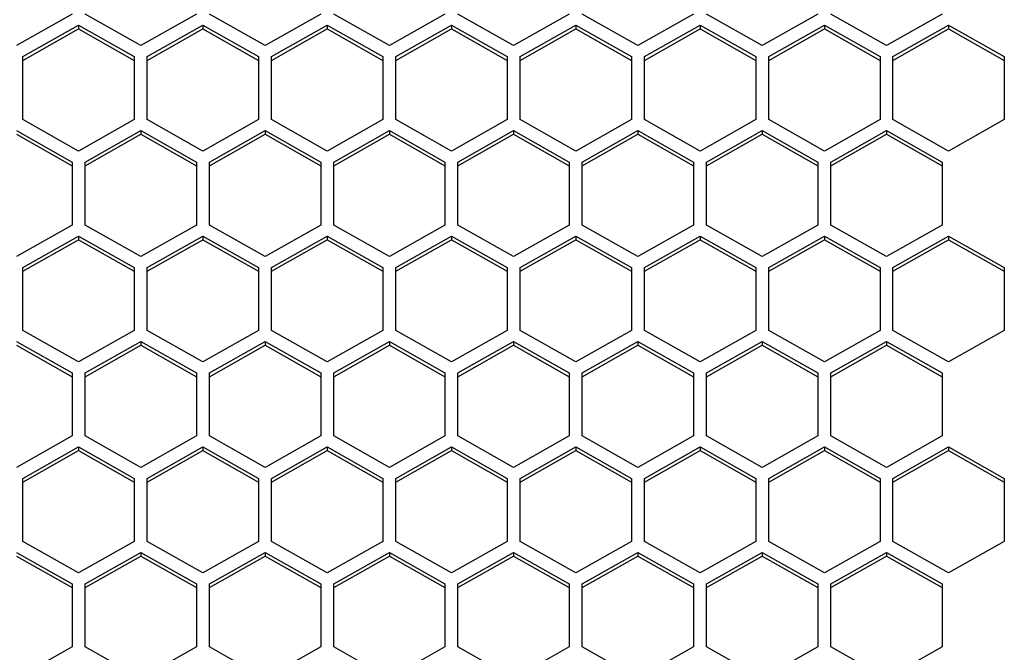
# Model space of a CAD drawing. Header units: millimetres. Extents: x -4202 to 34589, y -2795 to 14011.
# Tile 104 of 118: x -3360.65 to -3355.08, y 3227.31 to 3230.89. Entities that reach past the tile are written whole.
import ezdxf

# ---------------------------------------------------------------- set-up
doc = ezdxf.new("R2010")
doc.units = ezdxf.units.MM

msp = doc.modelspace()

# ---------------------------------------------------------------- linework, layer by layer
at = {"color": 7, "linetype": 'Continuous'}
for p, q in [((-3360.3518, 3230.9186), (-3360.6668, 3230.7404)), ((-3359.9633, 3230.7404), (-3360.2783, 3230.9186)), ((-3359.6483, 3230.9186), (-3359.9633, 3230.7404)), ((-3359.2598, 3230.7404), (-3359.5748, 3230.9186)), ((-3358.9448, 3230.9186), (-3359.2598, 3230.7404)), ((-3358.5563, 3230.7404), (-3358.8713, 3230.9186)), ((-3358.2413, 3230.9186), (-3358.5563, 3230.7404)), ((-3357.8528, 3230.7404), (-3358.1678, 3230.9186)), ((-3357.5378, 3230.9186), (-3357.8528, 3230.7404)), ((-3357.1493, 3230.7404), (-3357.4643, 3230.9186)), ((-3356.8343, 3230.9186), (-3357.1493, 3230.7404)), ((-3356.4458, 3230.7404), (-3356.7608, 3230.9186)), ((-3356.1308, 3230.9186), (-3356.4458, 3230.7404)), ((-3355.7423, 3230.7404), (-3356.0573, 3230.9186)), ((-3355.4273, 3230.9186), (-3355.7423, 3230.7404)), ((-3360.6301, 3230.6781), (-3360.3151, 3230.8563)), ((-3360.6301, 3230.6571), (-3360.3151, 3230.8353)), ((-3360.3151, 3230.8563), (-3360.3151, 3230.8353)), ((-3360.3151, 3230.8563), (-3360.0001, 3230.6781)), ((-3360.3151, 3230.8353), (-3360.0001, 3230.6571)), ((-3359.9266, 3230.6781), (-3359.6116, 3230.8563)), ((-3359.9266, 3230.6571), (-3359.6116, 3230.8353)), ((-3359.6116, 3230.8563), (-3359.6116, 3230.8353)), ((-3359.6116, 3230.8563), (-3359.2966, 3230.6781)), ((-3359.6116, 3230.8353), (-3359.2966, 3230.6571)), ((-3359.2231, 3230.6781), (-3358.9081, 3230.8563)), ((-3359.2231, 3230.6571), (-3358.9081, 3230.8353)), ((-3358.9081, 3230.8563), (-3358.9081, 3230.8353)), ((-3358.9081, 3230.8563), (-3358.5931, 3230.6781)), ((-3358.9081, 3230.8353), (-3358.5931, 3230.6571)), ((-3358.5196, 3230.6781), (-3358.2046, 3230.8563)), ((-3358.5196, 3230.6571), (-3358.2046, 3230.8353)), ((-3358.2046, 3230.8563), (-3358.2046, 3230.8353)), ((-3358.2046, 3230.8563), (-3357.8896, 3230.6781)), ((-3358.2046, 3230.8353), (-3357.8896, 3230.6571)), ((-3357.8161, 3230.6781), (-3357.5011, 3230.8563)), ((-3357.8161, 3230.6571), (-3357.5011, 3230.8353)), ((-3357.5011, 3230.8563), (-3357.5011, 3230.8353)), ((-3357.5011, 3230.8563), (-3357.1861, 3230.6781)), ((-3357.5011, 3230.8353), (-3357.1861, 3230.6571)), ((-3357.1126, 3230.6781), (-3356.7976, 3230.8563)), ((-3357.1126, 3230.6571), (-3356.7976, 3230.8353)), ((-3356.7976, 3230.8563), (-3356.7976, 3230.8353)), ((-3356.7976, 3230.8563), (-3356.4826, 3230.6781)), ((-3356.7976, 3230.8353), (-3356.4826, 3230.6571)), ((-3356.4091, 3230.6781), (-3356.0941, 3230.8563)), ((-3356.4091, 3230.6571), (-3356.0941, 3230.8353)), ((-3356.0941, 3230.8563), (-3356.0941, 3230.8353)), ((-3356.0941, 3230.8563), (-3355.7791, 3230.6781)), ((-3356.0941, 3230.8353), (-3355.7791, 3230.6571)), ((-3355.7056, 3230.6781), (-3355.3906, 3230.8563)), ((-3355.7056, 3230.6571), (-3355.3906, 3230.8353)), ((-3355.3906, 3230.8563), (-3355.3906, 3230.8353)), ((-3355.3906, 3230.8563), (-3355.0756, 3230.6781)), ((-3355.3906, 3230.8353), (-3355.0756, 3230.6571)), ((-3360.6301, 3230.3216), (-3360.6301, 3230.6781)), ((-3360.0001, 3230.6781), (-3360.0001, 3230.3216)), ((-3359.9266, 3230.3216), (-3359.9266, 3230.6781)), ((-3359.2966, 3230.6781), (-3359.2966, 3230.3216)), ((-3359.2231, 3230.3216), (-3359.2231, 3230.6781)), ((-3358.5931, 3230.6781), (-3358.5931, 3230.3216)), ((-3358.5196, 3230.3216), (-3358.5196, 3230.6781)), ((-3357.8896, 3230.6781), (-3357.8896, 3230.3216)), ((-3357.8161, 3230.3216), (-3357.8161, 3230.6781)), ((-3357.1861, 3230.6781), (-3357.1861, 3230.3216)), ((-3357.1126, 3230.3216), (-3357.1126, 3230.6781)), ((-3356.4826, 3230.6781), (-3356.4826, 3230.3216)), ((-3356.4091, 3230.3216), (-3356.4091, 3230.6781)), ((-3355.7791, 3230.6781), (-3355.7791, 3230.3216)), ((-3355.7056, 3230.3216), (-3355.7056, 3230.6781)), ((-3355.0756, 3230.6781), (-3355.0756, 3230.3216)), ((-3360.3151, 3230.1434), (-3360.6301, 3230.3216)), ((-3360.0001, 3230.3216), (-3360.3151, 3230.1434)), ((-3359.6116, 3230.1434), (-3359.9266, 3230.3216)), ((-3359.2966, 3230.3216), (-3359.6116, 3230.1434)), ((-3358.9081, 3230.1434), (-3359.2231, 3230.3216)), ((-3358.5931, 3230.3216), (-3358.9081, 3230.1434)), ((-3358.2046, 3230.1434), (-3358.5196, 3230.3216)), ((-3357.8896, 3230.3216), (-3358.2046, 3230.1434)), ((-3357.5011, 3230.1434), (-3357.8161, 3230.3216)), ((-3357.1861, 3230.3216), (-3357.5011, 3230.1434)), ((-3356.7976, 3230.1434), (-3357.1126, 3230.3216)), ((-3356.4826, 3230.3216), (-3356.7976, 3230.1434)), ((-3356.0941, 3230.1434), (-3356.4091, 3230.3216)), ((-3355.7791, 3230.3216), (-3356.0941, 3230.1434)), ((-3355.3906, 3230.1434), (-3355.7056, 3230.3216)), ((-3355.0756, 3230.3216), (-3355.3906, 3230.1434)), ((-3360.6668, 3230.2592), (-3360.3518, 3230.081)), ((-3360.6668, 3230.2383), (-3360.3518, 3230.0601)), ((-3360.2783, 3230.081), (-3359.9633, 3230.2592)), ((-3360.2783, 3230.0601), (-3359.9633, 3230.2383)), ((-3359.9633, 3230.2592), (-3359.9633, 3230.2383)), ((-3359.9633, 3230.2592), (-3359.6483, 3230.081)), ((-3359.9633, 3230.2383), (-3359.6483, 3230.0601)), ((-3359.5748, 3230.081), (-3359.2598, 3230.2592)), ((-3359.5748, 3230.0601), (-3359.2598, 3230.2383)), ((-3359.2598, 3230.2592), (-3359.2598, 3230.2383)), ((-3359.2598, 3230.2592), (-3358.9448, 3230.081)), ((-3359.2598, 3230.2383), (-3358.9448, 3230.0601)), ((-3358.8713, 3230.081), (-3358.5563, 3230.2592)), ((-3358.8713, 3230.0601), (-3358.5563, 3230.2383)), ((-3358.5563, 3230.2592), (-3358.5563, 3230.2383)), ((-3358.5563, 3230.2592), (-3358.2413, 3230.081)), ((-3358.5563, 3230.2383), (-3358.2413, 3230.0601)), ((-3358.1678, 3230.081), (-3357.8528, 3230.2592)), ((-3358.1678, 3230.0601), (-3357.8528, 3230.2383)), ((-3357.8528, 3230.2592), (-3357.8528, 3230.2383)), ((-3357.8528, 3230.2592), (-3357.5378, 3230.081)), ((-3357.8528, 3230.2383), (-3357.5378, 3230.0601)), ((-3357.4643, 3230.081), (-3357.1493, 3230.2592)), ((-3357.4643, 3230.0601), (-3357.1493, 3230.2383)), ((-3357.1493, 3230.2592), (-3357.1493, 3230.2383)), ((-3357.1493, 3230.2592), (-3356.8343, 3230.081)), ((-3357.1493, 3230.2383), (-3356.8343, 3230.0601)), ((-3356.7608, 3230.081), (-3356.4458, 3230.2592)), ((-3356.7608, 3230.0601), (-3356.4458, 3230.2383)), ((-3356.4458, 3230.2592), (-3356.4458, 3230.2383)), ((-3356.4458, 3230.2592), (-3356.1308, 3230.081)), ((-3356.4458, 3230.2383), (-3356.1308, 3230.0601)), ((-3356.0573, 3230.081), (-3355.7423, 3230.2592)), ((-3356.0573, 3230.0601), (-3355.7423, 3230.2383)), ((-3355.7423, 3230.2592), (-3355.7423, 3230.2383)), ((-3355.7423, 3230.2592), (-3355.4273, 3230.081)), ((-3355.7423, 3230.2383), (-3355.4273, 3230.0601)), ((-3360.3518, 3230.081), (-3360.3518, 3229.7246)), ((-3360.2783, 3229.7246), (-3360.2783, 3230.081)), ((-3359.6483, 3230.081), (-3359.6483, 3229.7246)), ((-3359.5748, 3229.7246), (-3359.5748, 3230.081)), ((-3358.9448, 3230.081), (-3358.9448, 3229.7246)), ((-3358.8713, 3229.7246), (-3358.8713, 3230.081)), ((-3358.2413, 3230.081), (-3358.2413, 3229.7246)), ((-3358.1678, 3229.7246), (-3358.1678, 3230.081)), ((-3357.5378, 3230.081), (-3357.5378, 3229.7246)), ((-3357.4643, 3229.7246), (-3357.4643, 3230.081)), ((-3356.8343, 3230.081), (-3356.8343, 3229.7246)), ((-3356.7608, 3229.7246), (-3356.7608, 3230.081)), ((-3356.1308, 3230.081), (-3356.1308, 3229.7246)), ((-3356.0573, 3229.7246), (-3356.0573, 3230.081)), ((-3355.4273, 3230.081), (-3355.4273, 3229.7246)), ((-3360.3518, 3229.7246), (-3360.6668, 3229.5464)), ((-3359.9633, 3229.5464), (-3360.2783, 3229.7246)), ((-3359.6483, 3229.7246), (-3359.9633, 3229.5464)), ((-3359.2598, 3229.5464), (-3359.5748, 3229.7246)), ((-3358.9448, 3229.7246), (-3359.2598, 3229.5464)), ((-3358.5563, 3229.5464), (-3358.8713, 3229.7246)), ((-3358.2413, 3229.7246), (-3358.5563, 3229.5464)), ((-3357.8528, 3229.5464), (-3358.1678, 3229.7246)), ((-3357.5378, 3229.7246), (-3357.8528, 3229.5464)), ((-3357.1493, 3229.5464), (-3357.4643, 3229.7246)), ((-3356.8343, 3229.7246), (-3357.1493, 3229.5464)), ((-3356.4458, 3229.5464), (-3356.7608, 3229.7246)), ((-3356.1308, 3229.7246), (-3356.4458, 3229.5464)), ((-3355.7423, 3229.5464), (-3356.0573, 3229.7246)), ((-3355.4273, 3229.7246), (-3355.7423, 3229.5464)), ((-3360.6301, 3229.484), (-3360.3151, 3229.6622)), ((-3360.3151, 3229.6622), (-3360.3151, 3229.6413)), ((-3360.3151, 3229.6622), (-3360.0001, 3229.484)), ((-3359.9266, 3229.484), (-3359.6116, 3229.6622)), ((-3359.6116, 3229.6622), (-3359.6116, 3229.6413)), ((-3359.6116, 3229.6622), (-3359.2966, 3229.484)), ((-3359.2231, 3229.484), (-3358.9081, 3229.6622)), ((-3358.9081, 3229.6622), (-3358.9081, 3229.6413)), ((-3358.9081, 3229.6622), (-3358.5931, 3229.484)), ((-3358.5196, 3229.484), (-3358.2046, 3229.6622)), ((-3358.2046, 3229.6622), (-3358.2046, 3229.6413)), ((-3358.2046, 3229.6622), (-3357.8896, 3229.484)), ((-3357.8161, 3229.484), (-3357.5011, 3229.6622)), ((-3357.5011, 3229.6622), (-3357.5011, 3229.6413)), ((-3357.5011, 3229.6622), (-3357.1861, 3229.484)), ((-3357.1126, 3229.484), (-3356.7976, 3229.6622)), ((-3356.7976, 3229.6622), (-3356.7976, 3229.6413)), ((-3356.7976, 3229.6622), (-3356.4826, 3229.484)), ((-3356.4091, 3229.484), (-3356.0941, 3229.6622)), ((-3356.0941, 3229.6622), (-3356.0941, 3229.6413)), ((-3356.0941, 3229.6622), (-3355.7791, 3229.484)), ((-3355.7056, 3229.484), (-3355.3906, 3229.6622)), ((-3355.3906, 3229.6622), (-3355.3906, 3229.6413)), ((-3355.3906, 3229.6622), (-3355.0756, 3229.484)), ((-3360.6301, 3229.4631), (-3360.3151, 3229.6413)), ((-3360.3151, 3229.6413), (-3360.0001, 3229.4631)), ((-3359.9266, 3229.4631), (-3359.6116, 3229.6413)), ((-3359.6116, 3229.6413), (-3359.2966, 3229.4631)), ((-3359.2231, 3229.4631), (-3358.9081, 3229.6413)), ((-3358.9081, 3229.6413), (-3358.5931, 3229.4631)), ((-3358.5196, 3229.4631), (-3358.2046, 3229.6413)), ((-3358.2046, 3229.6413), (-3357.8896, 3229.4631)), ((-3357.8161, 3229.4631), (-3357.5011, 3229.6413)), ((-3357.5011, 3229.6413), (-3357.1861, 3229.4631)), ((-3357.1126, 3229.4631), (-3356.7976, 3229.6413)), ((-3356.7976, 3229.6413), (-3356.4826, 3229.4631)), ((-3356.4091, 3229.4631), (-3356.0941, 3229.6413)), ((-3356.0941, 3229.6413), (-3355.7791, 3229.4631)), ((-3355.7056, 3229.4631), (-3355.3906, 3229.6413)), ((-3355.3906, 3229.6413), (-3355.0756, 3229.4631)), ((-3360.6301, 3229.1276), (-3360.6301, 3229.484)), ((-3360.0001, 3229.484), (-3360.0001, 3229.1276)), ((-3359.9266, 3229.1276), (-3359.9266, 3229.484)), ((-3359.2966, 3229.484), (-3359.2966, 3229.1276)), ((-3359.2231, 3229.1276), (-3359.2231, 3229.484)), ((-3358.5931, 3229.484), (-3358.5931, 3229.1276)), ((-3358.5196, 3229.1276), (-3358.5196, 3229.484)), ((-3357.8896, 3229.484), (-3357.8896, 3229.1276)), ((-3357.8161, 3229.1276), (-3357.8161, 3229.484)), ((-3357.1861, 3229.484), (-3357.1861, 3229.1276)), ((-3357.1126, 3229.1276), (-3357.1126, 3229.484)), ((-3356.4826, 3229.484), (-3356.4826, 3229.1276)), ((-3356.4091, 3229.1276), (-3356.4091, 3229.484)), ((-3355.7791, 3229.484), (-3355.7791, 3229.1276)), ((-3355.7056, 3229.1276), (-3355.7056, 3229.484)), ((-3355.0756, 3229.484), (-3355.0756, 3229.1276)), ((-3360.3151, 3228.9494), (-3360.6301, 3229.1276)), ((-3360.0001, 3229.1276), (-3360.3151, 3228.9494)), ((-3359.6116, 3228.9494), (-3359.9266, 3229.1276)), ((-3359.2966, 3229.1276), (-3359.6116, 3228.9494)), ((-3358.9081, 3228.9494), (-3359.2231, 3229.1276)), ((-3358.5931, 3229.1276), (-3358.9081, 3228.9494)), ((-3358.2046, 3228.9494), (-3358.5196, 3229.1276)), ((-3357.8896, 3229.1276), (-3358.2046, 3228.9494)), ((-3357.5011, 3228.9494), (-3357.8161, 3229.1276)), ((-3357.1861, 3229.1276), (-3357.5011, 3228.9494)), ((-3356.7976, 3228.9494), (-3357.1126, 3229.1276)), ((-3356.4826, 3229.1276), (-3356.7976, 3228.9494)), ((-3356.0941, 3228.9494), (-3356.4091, 3229.1276)), ((-3355.7791, 3229.1276), (-3356.0941, 3228.9494)), ((-3355.3906, 3228.9494), (-3355.7056, 3229.1276)), ((-3355.0756, 3229.1276), (-3355.3906, 3228.9494)), ((-3360.6668, 3229.0652), (-3360.3518, 3228.887)), ((-3360.6668, 3229.0443), (-3360.3518, 3228.8661)), ((-3360.2783, 3228.887), (-3359.9633, 3229.0652)), ((-3360.2783, 3228.8661), (-3359.9633, 3229.0443)), ((-3359.9633, 3229.0652), (-3359.9633, 3229.0443)), ((-3359.9633, 3229.0652), (-3359.6483, 3228.887)), ((-3359.9633, 3229.0443), (-3359.6483, 3228.8661)), ((-3359.5748, 3228.887), (-3359.2598, 3229.0652)), ((-3359.5748, 3228.8661), (-3359.2598, 3229.0443)), ((-3359.2598, 3229.0652), (-3359.2598, 3229.0443)), ((-3359.2598, 3229.0652), (-3358.9448, 3228.887)), ((-3359.2598, 3229.0443), (-3358.9448, 3228.8661)), ((-3358.8713, 3228.887), (-3358.5563, 3229.0652)), ((-3358.8713, 3228.8661), (-3358.5563, 3229.0443)), ((-3358.5563, 3229.0652), (-3358.5563, 3229.0443)), ((-3358.5563, 3229.0652), (-3358.2413, 3228.887)), ((-3358.5563, 3229.0443), (-3358.2413, 3228.8661)), ((-3358.1678, 3228.887), (-3357.8528, 3229.0652)), ((-3358.1678, 3228.8661), (-3357.8528, 3229.0443)), ((-3357.8528, 3229.0652), (-3357.8528, 3229.0443)), ((-3357.8528, 3229.0652), (-3357.5378, 3228.887)), ((-3357.8528, 3229.0443), (-3357.5378, 3228.8661)), ((-3357.4643, 3228.887), (-3357.1493, 3229.0652)), ((-3357.4643, 3228.8661), (-3357.1493, 3229.0443)), ((-3357.1493, 3229.0652), (-3357.1493, 3229.0443)), ((-3357.1493, 3229.0652), (-3356.8343, 3228.887)), ((-3357.1493, 3229.0443), (-3356.8343, 3228.8661)), ((-3356.7608, 3228.887), (-3356.4458, 3229.0652)), ((-3356.7608, 3228.8661), (-3356.4458, 3229.0443)), ((-3356.4458, 3229.0652), (-3356.4458, 3229.0443)), ((-3356.4458, 3229.0652), (-3356.1308, 3228.887)), ((-3356.4458, 3229.0443), (-3356.1308, 3228.8661)), ((-3356.0573, 3228.887), (-3355.7423, 3229.0652)), ((-3356.0573, 3228.8661), (-3355.7423, 3229.0443)), ((-3355.7423, 3229.0652), (-3355.7423, 3229.0443)), ((-3355.7423, 3229.0652), (-3355.4273, 3228.887)), ((-3355.7423, 3229.0443), (-3355.4273, 3228.8661)), ((-3360.3518, 3228.887), (-3360.3518, 3228.5306)), ((-3360.2783, 3228.5306), (-3360.2783, 3228.887)), ((-3359.6483, 3228.887), (-3359.6483, 3228.5306)), ((-3359.5748, 3228.5306), (-3359.5748, 3228.887)), ((-3358.9448, 3228.887), (-3358.9448, 3228.5306)), ((-3358.8713, 3228.5306), (-3358.8713, 3228.887)), ((-3358.2413, 3228.887), (-3358.2413, 3228.5306)), ((-3358.1678, 3228.5306), (-3358.1678, 3228.887)), ((-3357.5378, 3228.887), (-3357.5378, 3228.5306)), ((-3357.4643, 3228.5306), (-3357.4643, 3228.887)), ((-3356.8343, 3228.887), (-3356.8343, 3228.5306)), ((-3356.7608, 3228.5306), (-3356.7608, 3228.887)), ((-3356.1308, 3228.887), (-3356.1308, 3228.5306)), ((-3356.0573, 3228.5306), (-3356.0573, 3228.887)), ((-3355.4273, 3228.887), (-3355.4273, 3228.5306)), ((-3360.3518, 3228.5306), (-3360.6668, 3228.3524)), ((-3359.9633, 3228.3524), (-3360.2783, 3228.5306)), ((-3359.6483, 3228.5306), (-3359.9633, 3228.3524)), ((-3359.2598, 3228.3524), (-3359.5748, 3228.5306)), ((-3358.9448, 3228.5306), (-3359.2598, 3228.3524)), ((-3358.5563, 3228.3524), (-3358.8713, 3228.5306)), ((-3358.2413, 3228.5306), (-3358.5563, 3228.3524)), ((-3357.8528, 3228.3524), (-3358.1678, 3228.5306)), ((-3357.5378, 3228.5306), (-3357.8528, 3228.3524)), ((-3357.1493, 3228.3524), (-3357.4643, 3228.5306)), ((-3356.8343, 3228.5306), (-3357.1493, 3228.3524)), ((-3356.4458, 3228.3524), (-3356.7608, 3228.5306)), ((-3356.1308, 3228.5306), (-3356.4458, 3228.3524)), ((-3355.7423, 3228.3524), (-3356.0573, 3228.5306)), ((-3355.4273, 3228.5306), (-3355.7423, 3228.3524)), ((-3360.6301, 3228.29), (-3360.3151, 3228.4682)), ((-3360.6301, 3228.269), (-3360.3151, 3228.4473)), ((-3360.3151, 3228.4682), (-3360.3151, 3228.4473)), ((-3360.3151, 3228.4682), (-3360.0001, 3228.29)), ((-3360.3151, 3228.4473), (-3360.0001, 3228.269)), ((-3359.9266, 3228.29), (-3359.6116, 3228.4682)), ((-3359.9266, 3228.269), (-3359.6116, 3228.4473)), ((-3359.6116, 3228.4682), (-3359.6116, 3228.4473)), ((-3359.6116, 3228.4682), (-3359.2966, 3228.29)), ((-3359.6116, 3228.4473), (-3359.2966, 3228.269)), ((-3359.2231, 3228.29), (-3358.9081, 3228.4682)), ((-3359.2231, 3228.269), (-3358.9081, 3228.4473)), ((-3358.9081, 3228.4682), (-3358.9081, 3228.4473)), ((-3358.9081, 3228.4682), (-3358.5931, 3228.29)), ((-3358.9081, 3228.4473), (-3358.5931, 3228.269)), ((-3358.5196, 3228.29), (-3358.2046, 3228.4682)), ((-3358.5196, 3228.269), (-3358.2046, 3228.4473)), ((-3358.2046, 3228.4682), (-3358.2046, 3228.4473)), ((-3358.2046, 3228.4682), (-3357.8896, 3228.29)), ((-3358.2046, 3228.4473), (-3357.8896, 3228.269)), ((-3357.8161, 3228.29), (-3357.5011, 3228.4682)), ((-3357.8161, 3228.269), (-3357.5011, 3228.4473)), ((-3357.5011, 3228.4682), (-3357.5011, 3228.4473)), ((-3357.5011, 3228.4682), (-3357.1861, 3228.29)), ((-3357.5011, 3228.4473), (-3357.1861, 3228.269)), ((-3357.1126, 3228.29), (-3356.7976, 3228.4682)), ((-3357.1126, 3228.269), (-3356.7976, 3228.4473)), ((-3356.7976, 3228.4682), (-3356.7976, 3228.4473)), ((-3356.7976, 3228.4682), (-3356.4826, 3228.29)), ((-3356.7976, 3228.4473), (-3356.4826, 3228.269)), ((-3356.4091, 3228.29), (-3356.0941, 3228.4682)), ((-3356.4091, 3228.269), (-3356.0941, 3228.4473)), ((-3356.0941, 3228.4682), (-3356.0941, 3228.4473)), ((-3356.0941, 3228.4682), (-3355.7791, 3228.29)), ((-3356.0941, 3228.4473), (-3355.7791, 3228.269)), ((-3355.7056, 3228.29), (-3355.3906, 3228.4682)), ((-3355.7056, 3228.269), (-3355.3906, 3228.4473)), ((-3355.3906, 3228.4682), (-3355.3906, 3228.4473)), ((-3355.3906, 3228.4682), (-3355.0756, 3228.29)), ((-3355.3906, 3228.4473), (-3355.0756, 3228.269)), ((-3360.6301, 3227.9335), (-3360.6301, 3228.29)), ((-3360.0001, 3228.29), (-3360.0001, 3227.9335)), ((-3359.9266, 3227.9335), (-3359.9266, 3228.29)), ((-3359.2966, 3228.29), (-3359.2966, 3227.9335)), ((-3359.2231, 3227.9335), (-3359.2231, 3228.29)), ((-3358.5931, 3228.29), (-3358.5931, 3227.9335)), ((-3358.5196, 3227.9335), (-3358.5196, 3228.29)), ((-3357.8896, 3228.29), (-3357.8896, 3227.9335)), ((-3357.8161, 3227.9335), (-3357.8161, 3228.29)), ((-3357.1861, 3228.29), (-3357.1861, 3227.9335)), ((-3357.1126, 3227.9335), (-3357.1126, 3228.29)), ((-3356.4826, 3228.29), (-3356.4826, 3227.9335)), ((-3356.4091, 3227.9335), (-3356.4091, 3228.29)), ((-3355.7791, 3228.29), (-3355.7791, 3227.9335)), ((-3355.7056, 3227.9335), (-3355.7056, 3228.29)), ((-3355.0756, 3228.29), (-3355.0756, 3227.9335)), ((-3360.3151, 3227.7553), (-3360.6301, 3227.9335)), ((-3360.0001, 3227.9335), (-3360.3151, 3227.7553)), ((-3359.6116, 3227.7553), (-3359.9266, 3227.9335)), ((-3359.2966, 3227.9335), (-3359.6116, 3227.7553)), ((-3358.9081, 3227.7553), (-3359.2231, 3227.9335)), ((-3358.5931, 3227.9335), (-3358.9081, 3227.7553)), ((-3358.2046, 3227.7553), (-3358.5196, 3227.9335)), ((-3357.8896, 3227.9335), (-3358.2046, 3227.7553)), ((-3357.5011, 3227.7553), (-3357.8161, 3227.9335)), ((-3357.1861, 3227.9335), (-3357.5011, 3227.7553)), ((-3356.7976, 3227.7553), (-3357.1126, 3227.9335)), ((-3356.4826, 3227.9335), (-3356.7976, 3227.7553)), ((-3356.0941, 3227.7553), (-3356.4091, 3227.9335)), ((-3355.7791, 3227.9335), (-3356.0941, 3227.7553)), ((-3355.3906, 3227.7553), (-3355.7056, 3227.9335)), ((-3355.0756, 3227.9335), (-3355.3906, 3227.7553)), ((-3360.6668, 3227.8712), (-3360.3518, 3227.693)), ((-3360.2783, 3227.693), (-3359.9633, 3227.8712)), ((-3359.9633, 3227.8712), (-3359.9633, 3227.8502)), ((-3359.9633, 3227.8712), (-3359.6483, 3227.693)), ((-3359.5748, 3227.693), (-3359.2598, 3227.8712)), ((-3359.2598, 3227.8712), (-3359.2598, 3227.8502)), ((-3359.2598, 3227.8712), (-3358.9448, 3227.693)), ((-3358.8713, 3227.693), (-3358.5563, 3227.8712)), ((-3358.5563, 3227.8712), (-3358.5563, 3227.8502)), ((-3358.5563, 3227.8712), (-3358.2413, 3227.693)), ((-3358.1678, 3227.693), (-3357.8528, 3227.8712)), ((-3357.8528, 3227.8712), (-3357.8528, 3227.8502)), ((-3357.8528, 3227.8712), (-3357.5378, 3227.693)), ((-3357.4643, 3227.693), (-3357.1493, 3227.8712)), ((-3357.1493, 3227.8712), (-3357.1493, 3227.8502)), ((-3357.1493, 3227.8712), (-3356.8343, 3227.693)), ((-3356.7608, 3227.693), (-3356.4458, 3227.8712)), ((-3356.4458, 3227.8712), (-3356.4458, 3227.8502)), ((-3356.4458, 3227.8712), (-3356.1308, 3227.693)), ((-3356.0573, 3227.693), (-3355.7423, 3227.8712)), ((-3355.7423, 3227.8712), (-3355.7423, 3227.8502)), ((-3355.7423, 3227.8712), (-3355.4273, 3227.693)), ((-3360.6668, 3227.8502), (-3360.3518, 3227.672)), ((-3360.2783, 3227.672), (-3359.9633, 3227.8502)), ((-3359.9633, 3227.8502), (-3359.6483, 3227.672)), ((-3359.5748, 3227.672), (-3359.2598, 3227.8502)), ((-3359.2598, 3227.8502), (-3358.9448, 3227.672)), ((-3358.8713, 3227.672), (-3358.5563, 3227.8502)), ((-3358.5563, 3227.8502), (-3358.2413, 3227.672)), ((-3358.1678, 3227.672), (-3357.8528, 3227.8502)), ((-3357.8528, 3227.8502), (-3357.5378, 3227.672)), ((-3357.4643, 3227.672), (-3357.1493, 3227.8502)), ((-3357.1493, 3227.8502), (-3356.8343, 3227.672)), ((-3356.7608, 3227.672), (-3356.4458, 3227.8502)), ((-3356.4458, 3227.8502), (-3356.1308, 3227.672)), ((-3356.0573, 3227.672), (-3355.7423, 3227.8502)), ((-3355.7423, 3227.8502), (-3355.4273, 3227.672)), ((-3360.3518, 3227.693), (-3360.3518, 3227.3365)), ((-3360.2783, 3227.3365), (-3360.2783, 3227.693)), ((-3359.6483, 3227.693), (-3359.6483, 3227.3365)), ((-3359.5748, 3227.3365), (-3359.5748, 3227.693)), ((-3358.9448, 3227.693), (-3358.9448, 3227.3365)), ((-3358.8713, 3227.3365), (-3358.8713, 3227.693)), ((-3358.2413, 3227.693), (-3358.2413, 3227.3365)), ((-3358.1678, 3227.3365), (-3358.1678, 3227.693)), ((-3357.5378, 3227.693), (-3357.5378, 3227.3365)), ((-3357.4643, 3227.3365), (-3357.4643, 3227.693)), ((-3356.8343, 3227.693), (-3356.8343, 3227.3365)), ((-3356.7608, 3227.3365), (-3356.7608, 3227.693)), ((-3356.1308, 3227.693), (-3356.1308, 3227.3365)), ((-3356.0573, 3227.3365), (-3356.0573, 3227.693)), ((-3355.4273, 3227.693), (-3355.4273, 3227.3365)), ((-3360.3518, 3227.3365), (-3360.6668, 3227.1583)), ((-3359.9633, 3227.1583), (-3360.2783, 3227.3365)), ((-3359.6483, 3227.3365), (-3359.9633, 3227.1583)), ((-3359.2598, 3227.1583), (-3359.5748, 3227.3365)), ((-3358.9448, 3227.3365), (-3359.2598, 3227.1583)), ((-3358.5563, 3227.1583), (-3358.8713, 3227.3365)), ((-3358.2413, 3227.3365), (-3358.5563, 3227.1583)), ((-3357.8528, 3227.1583), (-3358.1678, 3227.3365)), ((-3357.5378, 3227.3365), (-3357.8528, 3227.1583)), ((-3357.1493, 3227.1583), (-3357.4643, 3227.3365)), ((-3356.8343, 3227.3365), (-3357.1493, 3227.1583)), ((-3356.4458, 3227.1583), (-3356.7608, 3227.3365)), ((-3356.1308, 3227.3365), (-3356.4458, 3227.1583)), ((-3355.7423, 3227.1583), (-3356.0573, 3227.3365)), ((-3355.4273, 3227.3365), (-3355.7423, 3227.1583))]:
    msp.add_line(p, q, dxfattribs=at)

doc.saveas('drawing.dxf')
